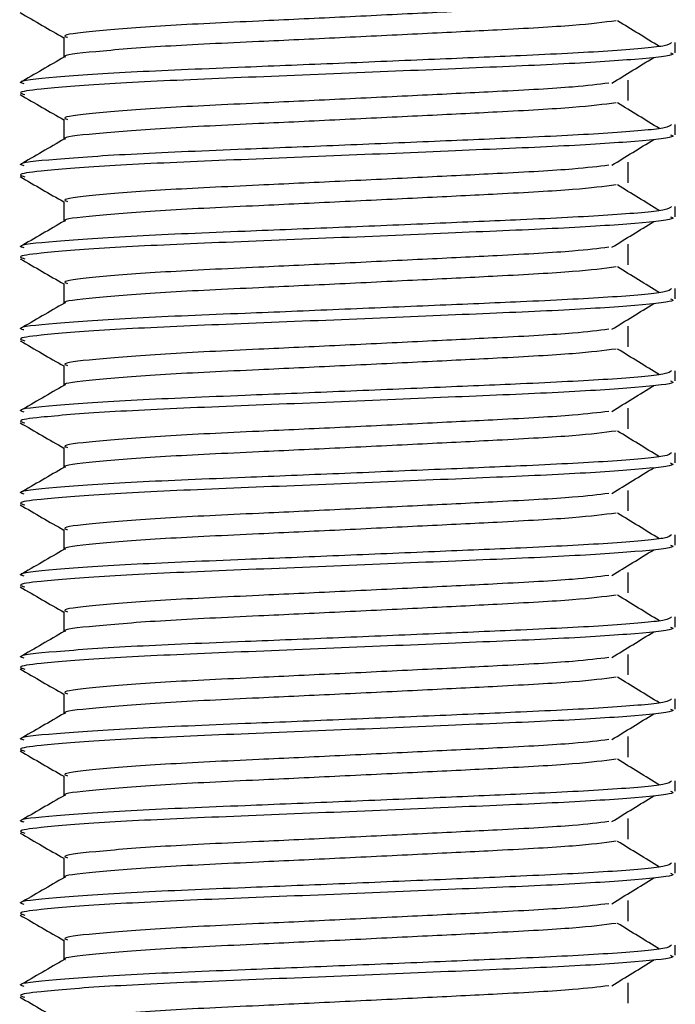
# Model space of a CAD drawing. Header units: millimetres. Extents: x 0 to 420, y 0 to 297.
# Tile 33 of 105: x 179.482 to 180.282, y 199.197 to 200.397. Entities that reach past the tile are written whole.
import ezdxf

# ---------------------------------------------------------------- set-up
doc = ezdxf.new("R2010")
doc.units = ezdxf.units.MM

msp = doc.modelspace()

# ---------------------------------------------------------------- linework, layer by layer
at = {"color": 7, "linetype": 'Continuous', "lineweight": 25}
for p, q in [((179.53608, 200.37579), (179.53608, 200.35131)), ((180.28195, 200.35696), (180.28195, 200.36944)), ((180.22437, 200.29856), (180.22437, 200.32356)), ((179.53608, 200.27579), (179.53608, 200.25131)), ((180.28195, 200.25696), (180.28195, 200.26944)), ((180.22437, 200.19856), (180.22437, 200.22356)), ((179.53608, 200.17579), (179.53608, 200.15131)), ((180.28195, 200.15696), (180.28195, 200.16944)), ((180.22437, 200.09856), (180.22437, 200.12356)), ((179.53608, 200.07579), (179.53608, 200.05131)), ((180.28195, 200.05696), (180.28195, 200.06944)), ((180.22437, 199.99856), (180.22437, 200.02356)), ((179.53608, 199.97579), (179.53608, 199.95131)), ((180.28195, 199.95696), (180.28195, 199.96944)), ((180.22437, 199.89856), (180.22437, 199.92356)), ((179.53608, 199.87579), (179.53608, 199.85131)), ((180.28195, 199.85696), (180.28195, 199.86944)), ((180.22437, 199.79856), (180.22437, 199.82356)), ((179.53608, 199.77579), (179.53608, 199.75131)), ((180.28195, 199.75696), (180.28195, 199.76944)), ((180.22437, 199.69856), (180.22437, 199.72356)), ((179.53608, 199.67579), (179.53608, 199.65131)), ((180.28195, 199.65696), (180.28195, 199.66944)), ((180.22437, 199.59856), (180.22437, 199.62356)), ((179.53608, 199.57579), (179.53608, 199.55131)), ((180.28195, 199.55696), (180.28195, 199.56944)), ((180.22437, 199.49856), (180.22437, 199.52356)), ((179.53608, 199.47579), (179.53608, 199.45131)), ((180.28195, 199.45696), (180.28195, 199.46944)), ((180.22437, 199.39856), (180.22437, 199.42356)), ((179.53608, 199.37579), (179.53608, 199.35131)), ((180.28195, 199.35696), (180.28195, 199.36944)), ((180.22437, 199.29856), (180.22437, 199.32356)), ((179.53608, 199.27579), (179.53608, 199.25131)), ((180.28195, 199.25696), (180.28195, 199.26944)), ((180.22437, 199.19856), (180.22437, 199.22356))]:
    msp.add_line(p, q, dxfattribs=at)
for points, knots in [([(180.20069, 200.41986), (180.18795, 200.41826), (180.15906, 200.41462), (180.07424, 200.41), (179.97448, 200.40508), (179.87319, 200.40015), (179.76292, 200.39495), (179.6527, 200.38985), (179.57063, 200.38314), (179.53231, 200.3787), (179.53937, 200.3762), (179.54076, 200.37571)], [0, 0, 0, 0, 0.1028652, 0.233268, 0.3371731, 0.4438505, 0.5487917, 0.6853047, 0.8274414, 0.9661113, 1, 1, 1, 1]), ([(179.4829, 200.40595), (179.49194, 200.40072), (179.50967, 200.39046), (179.5274, 200.3802), (179.53608, 200.37517)], [0, 0, 0, 0, 0.5102373, 1, 1, 1, 1]), ([(180.20994, 200.39585), (180.19475, 200.39391), (180.16366, 200.38993), (180.07442, 200.385), (179.97444, 200.38008), (179.87319, 200.37515), (179.76296, 200.36995), (179.65245, 200.36486), (179.57161, 200.35814), (179.53324, 200.35406), (179.53817, 200.35193), (179.53846, 200.35181)], [0, 0, 0, 0, 0.1249493, 0.2558292, 0.3601144, 0.4671821, 0.5725071, 0.7095196, 0.8521762, 0.9913534, 1, 1, 1, 1]), ([(180.26253, 200.36452), (180.25403, 200.36974), (180.23702, 200.38018), (180.21997, 200.39062), (180.21145, 200.39583)], [0, 0, 0, 0, 0.50001003, 1, 1, 1, 1]), ([(180.27717, 200.36944), (180.27609, 200.36802), (180.27356, 200.36469), (180.20698, 200.35879), (180.10533, 200.35375), (179.98871, 200.34883), (179.87188, 200.3439), (179.74426, 200.3387), (179.61684, 200.33361), (179.52188, 200.32689), (179.47757, 200.32244), (179.48579, 200.31993), (179.48744, 200.31943)], [0, 0, 0, 0, 0.08848308, 0.20787331, 0.32292323, 0.41459405, 0.50870798, 0.60129187, 0.72173315, 0.84713038, 0.96947255, 1, 1, 1, 1]), ([(180.27605, 200.35696), (180.27763, 200.35633), (180.28392, 200.35383), (180.23885, 200.34883), (180.14623, 200.34286), (180.01473, 200.33749), (179.86406, 200.331), (179.71284, 200.32511), (179.58344, 200.31922), (179.50882, 200.31306), (179.47812, 200.30895), (179.48604, 200.30667), (179.48888, 200.30585)], [0, 0, 0, 0, 0.0392666, 0.1562284, 0.2718014, 0.3845301, 0.5018235, 0.621601, 0.7409455, 0.8637639, 0.9510971, 1, 1, 1, 1]), ([(179.53696, 200.35182), (179.52792, 200.34659), (179.50984, 200.33612), (179.49175, 200.32566), (179.4827, 200.32042)], [0, 0, 0, 0, 0.4999318, 1, 1, 1, 1]), ([(180.20454, 200.31984), (180.21305, 200.32506), (180.23005, 200.3355), (180.2471, 200.34594), (180.25563, 200.35116)], [0, 0, 0, 0, 0.4999887, 1, 1, 1, 1]), ([(180.20069, 200.31986), (180.18795, 200.31826), (180.15906, 200.31462), (180.07424, 200.31), (179.97448, 200.30508), (179.87319, 200.30015), (179.76292, 200.29495), (179.6527, 200.28985), (179.57063, 200.28314), (179.53231, 200.2787), (179.53937, 200.2762), (179.54076, 200.27571)], [0, 0, 0, 0, 0.1028652, 0.233268, 0.3371731, 0.4438505, 0.5487917, 0.6853047, 0.8274414, 0.9661113, 1, 1, 1, 1]), ([(179.4829, 200.30595), (179.49194, 200.30072), (179.50967, 200.29046), (179.5274, 200.2802), (179.53608, 200.27517)], [0, 0, 0, 0, 0.5102373, 1, 1, 1, 1]), ([(180.20994, 200.29585), (180.19475, 200.29391), (180.16366, 200.28993), (180.07442, 200.285), (179.97444, 200.28008), (179.87319, 200.27515), (179.76296, 200.26995), (179.65245, 200.26486), (179.57161, 200.25814), (179.53324, 200.25406), (179.53817, 200.25193), (179.53846, 200.25181)], [0, 0, 0, 0, 0.1249493, 0.2558292, 0.3601144, 0.4671821, 0.5725071, 0.7095196, 0.8521762, 0.9913534, 1, 1, 1, 1]), ([(180.26253, 200.26452), (180.25403, 200.26974), (180.23702, 200.28018), (180.21997, 200.29062), (180.21145, 200.29583)], [0, 0, 0, 0, 0.50001, 1, 1, 1, 1]), ([(180.27717, 200.26944), (180.27609, 200.26802), (180.27356, 200.26469), (180.20698, 200.25879), (180.10533, 200.25375), (179.98871, 200.24883), (179.87188, 200.2439), (179.74426, 200.2387), (179.61684, 200.23361), (179.52188, 200.22689), (179.47757, 200.22244), (179.48579, 200.21993), (179.48744, 200.21943)], [0, 0, 0, 0, 0.0884831, 0.2078733, 0.3229232, 0.4145941, 0.508708, 0.6012919, 0.7217331, 0.8471304, 0.9694726, 1, 1, 1, 1]), ([(180.27605, 200.25696), (180.27763, 200.25633), (180.28392, 200.25383), (180.23885, 200.24883), (180.14623, 200.24286), (180.01473, 200.23749), (179.86406, 200.231), (179.71284, 200.22511), (179.58344, 200.21922), (179.50882, 200.21306), (179.47812, 200.20895), (179.48604, 200.20667), (179.48888, 200.20585)], [0, 0, 0, 0, 0.0392666, 0.1562284, 0.2718014, 0.3845301, 0.5018235, 0.621601, 0.7409455, 0.8637639, 0.9510971, 1, 1, 1, 1]), ([(179.53696, 200.25182), (179.52792, 200.24659), (179.50984, 200.23612), (179.49175, 200.22566), (179.4827, 200.22042)], [0, 0, 0, 0, 0.49993182, 1, 1, 1, 1]), ([(180.20454, 200.21984), (180.21305, 200.22506), (180.23005, 200.2355), (180.2471, 200.24594), (180.25563, 200.25116)], [0, 0, 0, 0, 0.4999887, 1, 1, 1, 1]), ([(180.20069, 200.21986), (180.18795, 200.21826), (180.15906, 200.21462), (180.07424, 200.21), (179.97448, 200.20508), (179.87319, 200.20015), (179.76292, 200.19495), (179.6527, 200.18985), (179.57063, 200.18314), (179.53231, 200.1787), (179.53937, 200.1762), (179.54076, 200.17571)], [0, 0, 0, 0, 0.1028652, 0.233268, 0.3371731, 0.4438505, 0.5487917, 0.6853047, 0.8274414, 0.9661113, 1, 1, 1, 1]), ([(179.4829, 200.20595), (179.49194, 200.20072), (179.50967, 200.19046), (179.5274, 200.1802), (179.53608, 200.17517)], [0, 0, 0, 0, 0.5102373, 1, 1, 1, 1]), ([(180.20994, 200.19585), (180.19475, 200.19391), (180.16366, 200.18993), (180.07442, 200.185), (179.97444, 200.18008), (179.87319, 200.17515), (179.76296, 200.16995), (179.65245, 200.16486), (179.57161, 200.15814), (179.53324, 200.15406), (179.53817, 200.15193), (179.53846, 200.15181)], [0, 0, 0, 0, 0.1249493, 0.2558292, 0.3601144, 0.4671821, 0.5725071, 0.7095196, 0.8521762, 0.9913534, 1, 1, 1, 1]), ([(180.26253, 200.16452), (180.25403, 200.16974), (180.23702, 200.18018), (180.21997, 200.19062), (180.21145, 200.19583)], [0, 0, 0, 0, 0.50001, 1, 1, 1, 1]), ([(180.27717, 200.16944), (180.27609, 200.16802), (180.27356, 200.16469), (180.20698, 200.15879), (180.10533, 200.15375), (179.98871, 200.14883), (179.87188, 200.1439), (179.74426, 200.1387), (179.61684, 200.13361), (179.52188, 200.12689), (179.47757, 200.12244), (179.48579, 200.11993), (179.48744, 200.11943)], [0, 0, 0, 0, 0.0884831, 0.2078733, 0.3229232, 0.4145941, 0.508708, 0.6012919, 0.7217331, 0.8471304, 0.9694726, 1, 1, 1, 1]), ([(179.53696, 200.15182), (179.52792, 200.14659), (179.50984, 200.13612), (179.49175, 200.12566), (179.4827, 200.12042)], [0, 0, 0, 0, 0.49993182, 1, 1, 1, 1]), ([(180.27605, 200.15696), (180.27763, 200.15633), (180.28392, 200.15383), (180.23885, 200.14883), (180.14623, 200.14286), (180.01473, 200.13749), (179.86406, 200.131), (179.71284, 200.12511), (179.58344, 200.11922), (179.50882, 200.11306), (179.47812, 200.10895), (179.48604, 200.10667), (179.48888, 200.10585)], [0, 0, 0, 0, 0.0392666, 0.1562284, 0.2718014, 0.3845301, 0.5018235, 0.621601, 0.7409455, 0.8637639, 0.9510971, 1, 1, 1, 1]), ([(180.20454, 200.11984), (180.21305, 200.12506), (180.23005, 200.1355), (180.2471, 200.14594), (180.25563, 200.15116)], [0, 0, 0, 0, 0.49998865, 1, 1, 1, 1]), ([(180.20069, 200.11986), (180.18795, 200.11826), (180.15906, 200.11462), (180.07424, 200.11), (179.97448, 200.10508), (179.87319, 200.10015), (179.76292, 200.09495), (179.6527, 200.08985), (179.57063, 200.08314), (179.53231, 200.0787), (179.53937, 200.0762), (179.54076, 200.07571)], [0, 0, 0, 0, 0.1028652, 0.233268, 0.3371731, 0.4438505, 0.5487917, 0.6853047, 0.8274414, 0.9661113, 1, 1, 1, 1]), ([(179.4829, 200.10595), (179.49194, 200.10072), (179.50967, 200.09046), (179.5274, 200.0802), (179.53608, 200.07517)], [0, 0, 0, 0, 0.5102373, 1, 1, 1, 1]), ([(180.20994, 200.09585), (180.19475, 200.09391), (180.16366, 200.08993), (180.07442, 200.085), (179.97444, 200.08008), (179.87319, 200.07515), (179.76296, 200.06995), (179.65245, 200.06486), (179.57161, 200.05814), (179.53324, 200.05406), (179.53817, 200.05193), (179.53846, 200.05181)], [0, 0, 0, 0, 0.1249493, 0.2558292, 0.3601144, 0.4671821, 0.5725071, 0.7095196, 0.8521762, 0.9913534, 1, 1, 1, 1]), ([(180.26253, 200.06452), (180.25403, 200.06974), (180.23702, 200.08018), (180.21997, 200.09062), (180.21145, 200.09583)], [0, 0, 0, 0, 0.50001, 1, 1, 1, 1]), ([(180.27717, 200.06944), (180.27609, 200.06802), (180.27356, 200.06469), (180.20698, 200.05879), (180.10533, 200.05375), (179.98871, 200.04883), (179.87188, 200.0439), (179.74426, 200.0387), (179.61684, 200.03361), (179.52188, 200.02689), (179.47757, 200.02244), (179.48579, 200.01993), (179.48744, 200.01943)], [0, 0, 0, 0, 0.0884831, 0.2078733, 0.3229232, 0.4145941, 0.508708, 0.6012919, 0.7217331, 0.8471304, 0.9694726, 1, 1, 1, 1]), ([(180.27605, 200.05696), (180.27763, 200.05633), (180.28392, 200.05383), (180.23885, 200.04883), (180.14623, 200.04286), (180.01473, 200.03749), (179.86406, 200.031), (179.71284, 200.02511), (179.58344, 200.01922), (179.50882, 200.01306), (179.47812, 200.00895), (179.48604, 200.00667), (179.48888, 200.00585)], [0, 0, 0, 0, 0.0392666, 0.1562284, 0.2718014, 0.3845301, 0.5018235, 0.621601, 0.7409455, 0.8637639, 0.9510971, 1, 1, 1, 1]), ([(179.53696, 200.05182), (179.52792, 200.04659), (179.50984, 200.03612), (179.49175, 200.02566), (179.4827, 200.02042)], [0, 0, 0, 0, 0.49993182, 1, 1, 1, 1]), ([(180.20454, 200.01984), (180.21305, 200.02506), (180.23005, 200.0355), (180.2471, 200.04594), (180.25563, 200.05116)], [0, 0, 0, 0, 0.4999887, 1, 1, 1, 1]), ([(180.20069, 200.01986), (180.18795, 200.01826), (180.15906, 200.01462), (180.07424, 200.01), (179.97448, 200.00508), (179.87319, 200.00015), (179.76292, 199.99495), (179.6527, 199.98985), (179.57063, 199.98314), (179.53231, 199.9787), (179.53937, 199.9762), (179.54076, 199.97571)], [0, 0, 0, 0, 0.1028652, 0.233268, 0.3371731, 0.4438505, 0.5487917, 0.6853047, 0.8274414, 0.9661113, 1, 1, 1, 1]), ([(179.4829, 200.00595), (179.49194, 200.00072), (179.50967, 199.99046), (179.5274, 199.9802), (179.53608, 199.97517)], [0, 0, 0, 0, 0.5102373, 1, 1, 1, 1]), ([(180.20994, 199.99585), (180.19475, 199.99391), (180.16366, 199.98993), (180.07442, 199.985), (179.97444, 199.98008), (179.87319, 199.97515), (179.76296, 199.96995), (179.65245, 199.96486), (179.57161, 199.95814), (179.53324, 199.95406), (179.53817, 199.95193), (179.53846, 199.95181)], [0, 0, 0, 0, 0.1249493, 0.2558292, 0.3601144, 0.4671821, 0.5725071, 0.7095196, 0.8521762, 0.9913534, 1, 1, 1, 1]), ([(180.26253, 199.96452), (180.25403, 199.96974), (180.23702, 199.98018), (180.21997, 199.99062), (180.21145, 199.99583)], [0, 0, 0, 0, 0.50001, 1, 1, 1, 1]), ([(180.27717, 199.96944), (180.27609, 199.96802), (180.27356, 199.96469), (180.20698, 199.95879), (180.10533, 199.95375), (179.98871, 199.94883), (179.87188, 199.9439), (179.74426, 199.9387), (179.61684, 199.93361), (179.52188, 199.92689), (179.47757, 199.92244), (179.48579, 199.91993), (179.48744, 199.91943)], [0, 0, 0, 0, 0.08848308, 0.20787331, 0.32292323, 0.41459405, 0.50870798, 0.60129187, 0.72173315, 0.84713038, 0.96947255, 1, 1, 1, 1]), ([(180.27605, 199.95696), (180.27763, 199.95633), (180.28392, 199.95383), (180.23885, 199.94883), (180.14623, 199.94286), (180.01473, 199.93749), (179.86406, 199.931), (179.71284, 199.92511), (179.58344, 199.91922), (179.50882, 199.91306), (179.47812, 199.90895), (179.48604, 199.90667), (179.48888, 199.90585)], [0, 0, 0, 0, 0.0392666, 0.1562284, 0.2718014, 0.3845301, 0.5018235, 0.621601, 0.7409455, 0.8637639, 0.9510971, 1, 1, 1, 1]), ([(179.53696, 199.95182), (179.52792, 199.94659), (179.50984, 199.93612), (179.49175, 199.92566), (179.4827, 199.92042)], [0, 0, 0, 0, 0.4999318, 1, 1, 1, 1]), ([(180.20454, 199.91984), (180.21305, 199.92506), (180.23005, 199.9355), (180.2471, 199.94594), (180.25563, 199.95116)], [0, 0, 0, 0, 0.4999887, 1, 1, 1, 1]), ([(180.20069, 199.91986), (180.18795, 199.91826), (180.15906, 199.91462), (180.07424, 199.91), (179.97448, 199.90508), (179.87319, 199.90015), (179.76292, 199.89495), (179.6527, 199.88985), (179.57063, 199.88314), (179.53231, 199.8787), (179.53937, 199.8762), (179.54076, 199.87571)], [0, 0, 0, 0, 0.1028652, 0.233268, 0.3371731, 0.4438505, 0.5487917, 0.6853047, 0.8274414, 0.9661113, 1, 1, 1, 1]), ([(179.4829, 199.90595), (179.49194, 199.90072), (179.50967, 199.89046), (179.5274, 199.8802), (179.53608, 199.87517)], [0, 0, 0, 0, 0.5102373, 1, 1, 1, 1]), ([(180.20994, 199.89585), (180.19475, 199.89391), (180.16366, 199.88993), (180.07442, 199.885), (179.97444, 199.88008), (179.87319, 199.87515), (179.76296, 199.86995), (179.65245, 199.86486), (179.57161, 199.85814), (179.53324, 199.85406), (179.53817, 199.85193), (179.53846, 199.85181)], [0, 0, 0, 0, 0.1249493, 0.2558292, 0.3601144, 0.4671821, 0.5725071, 0.7095196, 0.8521762, 0.9913534, 1, 1, 1, 1]), ([(180.26253, 199.86452), (180.25403, 199.86974), (180.23702, 199.88018), (180.21997, 199.89062), (180.21145, 199.89583)], [0, 0, 0, 0, 0.50001003, 1, 1, 1, 1]), ([(180.27717, 199.86944), (180.27609, 199.86802), (180.27356, 199.86469), (180.20698, 199.85879), (180.10533, 199.85375), (179.98871, 199.84883), (179.87188, 199.8439), (179.74426, 199.8387), (179.61684, 199.83361), (179.52188, 199.82689), (179.47757, 199.82244), (179.48579, 199.81993), (179.48744, 199.81943)], [0, 0, 0, 0, 0.0884831, 0.2078733, 0.3229232, 0.4145941, 0.508708, 0.6012919, 0.7217331, 0.8471304, 0.9694726, 1, 1, 1, 1]), ([(179.53696, 199.85182), (179.52792, 199.84659), (179.50984, 199.83612), (179.49175, 199.82566), (179.4827, 199.82042)], [0, 0, 0, 0, 0.4999318, 1, 1, 1, 1]), ([(180.27605, 199.85696), (180.27763, 199.85633), (180.28392, 199.85383), (180.23885, 199.84883), (180.14623, 199.84286), (180.01473, 199.83749), (179.86406, 199.831), (179.71284, 199.82511), (179.58344, 199.81922), (179.50882, 199.81306), (179.47812, 199.80895), (179.48604, 199.80667), (179.48888, 199.80585)], [0, 0, 0, 0, 0.0392666, 0.1562284, 0.2718014, 0.3845301, 0.5018235, 0.621601, 0.7409455, 0.8637639, 0.9510971, 1, 1, 1, 1]), ([(180.20454, 199.81984), (180.21305, 199.82506), (180.23005, 199.8355), (180.2471, 199.84594), (180.25563, 199.85116)], [0, 0, 0, 0, 0.4999887, 1, 1, 1, 1]), ([(180.20069, 199.81986), (180.18795, 199.81826), (180.15906, 199.81462), (180.07424, 199.81), (179.97448, 199.80508), (179.87319, 199.80015), (179.76292, 199.79495), (179.6527, 199.78985), (179.57063, 199.78314), (179.53231, 199.7787), (179.53937, 199.7762), (179.54076, 199.77571)], [0, 0, 0, 0, 0.1028652, 0.233268, 0.3371731, 0.4438505, 0.5487917, 0.6853047, 0.8274414, 0.9661113, 1, 1, 1, 1]), ([(179.4829, 199.80595), (179.49194, 199.80072), (179.50967, 199.79046), (179.5274, 199.7802), (179.53608, 199.77517)], [0, 0, 0, 0, 0.5102373, 1, 1, 1, 1]), ([(180.20994, 199.79585), (180.19475, 199.79391), (180.16366, 199.78993), (180.07442, 199.785), (179.97444, 199.78008), (179.87319, 199.77515), (179.76296, 199.76995), (179.65245, 199.76486), (179.57161, 199.75814), (179.53324, 199.75406), (179.53817, 199.75193), (179.53846, 199.75181)], [0, 0, 0, 0, 0.1249493, 0.2558292, 0.3601144, 0.4671821, 0.5725071, 0.7095196, 0.8521762, 0.9913534, 1, 1, 1, 1]), ([(180.26253, 199.76452), (180.25403, 199.76974), (180.23702, 199.78018), (180.21997, 199.79062), (180.21145, 199.79583)], [0, 0, 0, 0, 0.50001, 1, 1, 1, 1]), ([(180.27717, 199.76944), (180.27609, 199.76802), (180.27356, 199.76469), (180.20698, 199.75879), (180.10533, 199.75375), (179.98871, 199.74883), (179.87188, 199.7439), (179.74426, 199.7387), (179.61684, 199.73361), (179.52188, 199.72689), (179.47757, 199.72244), (179.48579, 199.71993), (179.48744, 199.71943)], [0, 0, 0, 0, 0.08848308, 0.20787331, 0.32292323, 0.41459405, 0.50870798, 0.60129187, 0.72173315, 0.84713038, 0.96947255, 1, 1, 1, 1]), ([(180.27605, 199.75696), (180.27763, 199.75633), (180.28392, 199.75383), (180.23885, 199.74883), (180.14623, 199.74286), (180.01473, 199.73749), (179.86406, 199.731), (179.71284, 199.72511), (179.58344, 199.71922), (179.50882, 199.71306), (179.47812, 199.70895), (179.48604, 199.70667), (179.48888, 199.70585)], [0, 0, 0, 0, 0.0392666, 0.1562284, 0.2718014, 0.3845301, 0.5018235, 0.621601, 0.7409455, 0.8637639, 0.9510971, 1, 1, 1, 1]), ([(179.53696, 199.75182), (179.52792, 199.74659), (179.50984, 199.73612), (179.49175, 199.72566), (179.4827, 199.72042)], [0, 0, 0, 0, 0.4999318, 1, 1, 1, 1]), ([(180.20454, 199.71984), (180.21305, 199.72506), (180.23005, 199.7355), (180.2471, 199.74594), (180.25563, 199.75116)], [0, 0, 0, 0, 0.49998865, 1, 1, 1, 1]), ([(180.20069, 199.71986), (180.18795, 199.71826), (180.15906, 199.71462), (180.07424, 199.71), (179.97448, 199.70508), (179.87319, 199.70015), (179.76292, 199.69495), (179.6527, 199.68985), (179.57063, 199.68314), (179.53231, 199.6787), (179.53937, 199.6762), (179.54076, 199.67571)], [0, 0, 0, 0, 0.1028652, 0.233268, 0.3371731, 0.4438505, 0.5487917, 0.6853047, 0.8274414, 0.9661113, 1, 1, 1, 1]), ([(179.4829, 199.70595), (179.49194, 199.70072), (179.50967, 199.69046), (179.5274, 199.6802), (179.53608, 199.67517)], [0, 0, 0, 0, 0.5102373, 1, 1, 1, 1]), ([(180.20994, 199.69585), (180.19475, 199.69391), (180.16366, 199.68993), (180.07442, 199.685), (179.97444, 199.68008), (179.87319, 199.67515), (179.76296, 199.66995), (179.65245, 199.66486), (179.57161, 199.65814), (179.53324, 199.65406), (179.53817, 199.65193), (179.53846, 199.65181)], [0, 0, 0, 0, 0.1249493, 0.2558292, 0.3601144, 0.4671821, 0.5725071, 0.7095196, 0.8521762, 0.9913534, 1, 1, 1, 1]), ([(180.26253, 199.66452), (180.25403, 199.66974), (180.23702, 199.68018), (180.21997, 199.69062), (180.21145, 199.69583)], [0, 0, 0, 0, 0.50001, 1, 1, 1, 1]), ([(180.27717, 199.66944), (180.27609, 199.66802), (180.27356, 199.66469), (180.20698, 199.65879), (180.10533, 199.65375), (179.98871, 199.64883), (179.87188, 199.6439), (179.74426, 199.6387), (179.61684, 199.63361), (179.52188, 199.62689), (179.47757, 199.62244), (179.48579, 199.61993), (179.48744, 199.61943)], [0, 0, 0, 0, 0.08848308, 0.20787331, 0.32292323, 0.41459405, 0.50870798, 0.60129187, 0.72173315, 0.84713038, 0.96947255, 1, 1, 1, 1]), ([(180.27605, 199.65696), (180.27763, 199.65633), (180.28392, 199.65383), (180.23885, 199.64883), (180.14623, 199.64286), (180.01473, 199.63749), (179.86406, 199.631), (179.71284, 199.62511), (179.58344, 199.61922), (179.50882, 199.61306), (179.47812, 199.60895), (179.48604, 199.60667), (179.48888, 199.60585)], [0, 0, 0, 0, 0.0392666, 0.1562284, 0.2718014, 0.3845301, 0.5018235, 0.621601, 0.7409455, 0.8637639, 0.9510971, 1, 1, 1, 1]), ([(179.53696, 199.65182), (179.52792, 199.64659), (179.50984, 199.63612), (179.49175, 199.62566), (179.4827, 199.62042)], [0, 0, 0, 0, 0.4999318, 1, 1, 1, 1]), ([(180.20454, 199.61984), (180.21305, 199.62506), (180.23005, 199.6355), (180.2471, 199.64594), (180.25563, 199.65116)], [0, 0, 0, 0, 0.4999887, 1, 1, 1, 1]), ([(180.20069, 199.61986), (180.18795, 199.61826), (180.15906, 199.61462), (180.07424, 199.61), (179.97448, 199.60508), (179.87319, 199.60015), (179.76292, 199.59495), (179.6527, 199.58985), (179.57063, 199.58314), (179.53231, 199.5787), (179.53937, 199.5762), (179.54076, 199.57571)], [0, 0, 0, 0, 0.1028652, 0.233268, 0.3371731, 0.4438505, 0.5487917, 0.6853047, 0.8274414, 0.9661113, 1, 1, 1, 1]), ([(179.4829, 199.60595), (179.49194, 199.60072), (179.50967, 199.59046), (179.5274, 199.5802), (179.53608, 199.57517)], [0, 0, 0, 0, 0.5102373, 1, 1, 1, 1]), ([(180.20994, 199.59585), (180.19475, 199.59391), (180.16366, 199.58993), (180.07442, 199.585), (179.97444, 199.58008), (179.87319, 199.57515), (179.76296, 199.56995), (179.65245, 199.56486), (179.57161, 199.55814), (179.53324, 199.55406), (179.53817, 199.55193), (179.53846, 199.55181)], [0, 0, 0, 0, 0.1249493, 0.2558292, 0.3601144, 0.4671821, 0.5725071, 0.7095196, 0.8521762, 0.9913534, 1, 1, 1, 1]), ([(180.26253, 199.56452), (180.25403, 199.56974), (180.23702, 199.58018), (180.21997, 199.59062), (180.21145, 199.59583)], [0, 0, 0, 0, 0.50001, 1, 1, 1, 1]), ([(180.27717, 199.56944), (180.27609, 199.56802), (180.27356, 199.56469), (180.20698, 199.55879), (180.10533, 199.55375), (179.98871, 199.54883), (179.87188, 199.5439), (179.74426, 199.5387), (179.61684, 199.53361), (179.52188, 199.52689), (179.47757, 199.52244), (179.48579, 199.51993), (179.48744, 199.51943)], [0, 0, 0, 0, 0.0884831, 0.2078733, 0.3229232, 0.4145941, 0.508708, 0.6012919, 0.7217331, 0.8471304, 0.9694726, 1, 1, 1, 1]), ([(179.53696, 199.55182), (179.52792, 199.54659), (179.50984, 199.53612), (179.49175, 199.52566), (179.4827, 199.52042)], [0, 0, 0, 0, 0.49993182, 1, 1, 1, 1]), ([(180.27605, 199.55696), (180.27763, 199.55633), (180.28392, 199.55383), (180.23885, 199.54883), (180.14623, 199.54286), (180.01473, 199.53749), (179.86406, 199.531), (179.71284, 199.52511), (179.58344, 199.51922), (179.50882, 199.51306), (179.47812, 199.50895), (179.48604, 199.50667), (179.48888, 199.50585)], [0, 0, 0, 0, 0.0392666, 0.1562284, 0.2718014, 0.3845301, 0.5018235, 0.621601, 0.7409455, 0.8637639, 0.9510971, 1, 1, 1, 1]), ([(180.20454, 199.51984), (180.21305, 199.52506), (180.23005, 199.5355), (180.2471, 199.54594), (180.25563, 199.55116)], [0, 0, 0, 0, 0.4999887, 1, 1, 1, 1]), ([(180.20069, 199.51986), (180.18795, 199.51826), (180.15906, 199.51462), (180.07424, 199.51), (179.97448, 199.50508), (179.87319, 199.50015), (179.76292, 199.49495), (179.6527, 199.48985), (179.57063, 199.48314), (179.53231, 199.4787), (179.53937, 199.4762), (179.54076, 199.47571)], [0, 0, 0, 0, 0.1028652, 0.233268, 0.3371731, 0.4438505, 0.5487917, 0.6853047, 0.8274414, 0.9661113, 1, 1, 1, 1]), ([(179.4829, 199.50595), (179.49194, 199.50072), (179.50967, 199.49046), (179.5274, 199.4802), (179.53608, 199.47517)], [0, 0, 0, 0, 0.5102373, 1, 1, 1, 1]), ([(180.20994, 199.49585), (180.19475, 199.49391), (180.16366, 199.48993), (180.07442, 199.485), (179.97444, 199.48008), (179.87319, 199.47515), (179.76296, 199.46995), (179.65245, 199.46486), (179.57161, 199.45814), (179.53324, 199.45406), (179.53817, 199.45193), (179.53846, 199.45181)], [0, 0, 0, 0, 0.1249493, 0.2558292, 0.3601144, 0.4671821, 0.5725071, 0.7095196, 0.8521762, 0.9913534, 1, 1, 1, 1]), ([(180.26253, 199.46452), (180.25403, 199.46974), (180.23702, 199.48018), (180.21997, 199.49062), (180.21145, 199.49583)], [0, 0, 0, 0, 0.50001003, 1, 1, 1, 1]), ([(180.27717, 199.46944), (180.27609, 199.46802), (180.27356, 199.46469), (180.20698, 199.45879), (180.10533, 199.45375), (179.98871, 199.44883), (179.87188, 199.4439), (179.74426, 199.4387), (179.61684, 199.43361), (179.52188, 199.42689), (179.47757, 199.42244), (179.48579, 199.41993), (179.48744, 199.41943)], [0, 0, 0, 0, 0.0884831, 0.2078733, 0.3229232, 0.4145941, 0.508708, 0.6012919, 0.7217331, 0.8471304, 0.9694726, 1, 1, 1, 1]), ([(180.27605, 199.45696), (180.27763, 199.45633), (180.28392, 199.45383), (180.23885, 199.44883), (180.14623, 199.44286), (180.01473, 199.43749), (179.86406, 199.431), (179.71284, 199.42511), (179.58344, 199.41922), (179.50882, 199.41306), (179.47812, 199.40895), (179.48604, 199.40667), (179.48888, 199.40585)], [0, 0, 0, 0, 0.0392666, 0.1562284, 0.2718014, 0.3845301, 0.5018235, 0.621601, 0.7409455, 0.8637639, 0.9510971, 1, 1, 1, 1]), ([(179.53696, 199.45182), (179.52792, 199.44659), (179.50984, 199.43612), (179.49175, 199.42566), (179.4827, 199.42042)], [0, 0, 0, 0, 0.49993182, 1, 1, 1, 1]), ([(180.20454, 199.41984), (180.21305, 199.42506), (180.23005, 199.4355), (180.2471, 199.44594), (180.25563, 199.45116)], [0, 0, 0, 0, 0.49998865, 1, 1, 1, 1]), ([(180.20069, 199.41986), (180.18795, 199.41826), (180.15906, 199.41462), (180.07424, 199.41), (179.97448, 199.40508), (179.87319, 199.40015), (179.76292, 199.39495), (179.6527, 199.38985), (179.57063, 199.38314), (179.53231, 199.3787), (179.53937, 199.3762), (179.54076, 199.37571)], [0, 0, 0, 0, 0.1028652, 0.233268, 0.3371731, 0.4438505, 0.5487917, 0.6853047, 0.8274414, 0.9661113, 1, 1, 1, 1]), ([(179.4829, 199.40595), (179.49194, 199.40072), (179.50967, 199.39046), (179.5274, 199.3802), (179.53608, 199.37517)], [0, 0, 0, 0, 0.5102373, 1, 1, 1, 1]), ([(180.20994, 199.39585), (180.19475, 199.39391), (180.16366, 199.38993), (180.07442, 199.385), (179.97444, 199.38008), (179.87319, 199.37515), (179.76296, 199.36995), (179.65245, 199.36486), (179.57161, 199.35814), (179.53324, 199.35406), (179.53817, 199.35193), (179.53846, 199.35181)], [0, 0, 0, 0, 0.12494928, 0.25582918, 0.3601144, 0.46718207, 0.57250713, 0.70951956, 0.8521762, 0.99135341, 1, 1, 1, 1]), ([(180.26253, 199.36452), (180.25403, 199.36974), (180.23702, 199.38018), (180.21997, 199.39062), (180.21145, 199.39583)], [0, 0, 0, 0, 0.50001, 1, 1, 1, 1]), ([(180.27717, 199.36944), (180.27609, 199.36802), (180.27356, 199.36469), (180.20698, 199.35879), (180.10533, 199.35375), (179.98871, 199.34883), (179.87188, 199.3439), (179.74426, 199.3387), (179.61684, 199.33361), (179.52188, 199.32689), (179.47757, 199.32244), (179.48579, 199.31993), (179.48744, 199.31943)], [0, 0, 0, 0, 0.0884831, 0.2078733, 0.3229232, 0.4145941, 0.508708, 0.6012919, 0.7217331, 0.8471304, 0.9694726, 1, 1, 1, 1]), ([(180.27605, 199.35696), (180.27763, 199.35633), (180.28392, 199.35383), (180.23885, 199.34883), (180.14623, 199.34286), (180.01473, 199.33749), (179.86406, 199.331), (179.71284, 199.32511), (179.58344, 199.31922), (179.50882, 199.31306), (179.47812, 199.30895), (179.48604, 199.30667), (179.48888, 199.30585)], [0, 0, 0, 0, 0.0392666, 0.1562284, 0.2718014, 0.3845301, 0.5018235, 0.621601, 0.7409455, 0.8637639, 0.9510971, 1, 1, 1, 1]), ([(179.53696, 199.35182), (179.52792, 199.34659), (179.50984, 199.33612), (179.49175, 199.32566), (179.4827, 199.32042)], [0, 0, 0, 0, 0.49993182, 1, 1, 1, 1]), ([(180.20454, 199.31984), (180.21305, 199.32506), (180.23005, 199.3355), (180.2471, 199.34594), (180.25563, 199.35116)], [0, 0, 0, 0, 0.4999887, 1, 1, 1, 1]), ([(180.20069, 199.31986), (180.18795, 199.31826), (180.15906, 199.31462), (180.07424, 199.31), (179.97448, 199.30508), (179.87319, 199.30015), (179.76292, 199.29495), (179.6527, 199.28985), (179.57063, 199.28314), (179.53231, 199.2787), (179.53937, 199.2762), (179.54076, 199.27571)], [0, 0, 0, 0, 0.1028652, 0.233268, 0.3371731, 0.4438505, 0.5487917, 0.6853047, 0.8274414, 0.9661113, 1, 1, 1, 1]), ([(179.4829, 199.30595), (179.49194, 199.30072), (179.50967, 199.29046), (179.5274, 199.2802), (179.53608, 199.27517)], [0, 0, 0, 0, 0.5102373, 1, 1, 1, 1]), ([(180.20994, 199.29585), (180.19475, 199.29391), (180.16366, 199.28993), (180.07442, 199.285), (179.97444, 199.28008), (179.87319, 199.27515), (179.76296, 199.26995), (179.65245, 199.26486), (179.57161, 199.25814), (179.53324, 199.25406), (179.53817, 199.25193), (179.53846, 199.25181)], [0, 0, 0, 0, 0.12494928, 0.25582918, 0.3601144, 0.46718207, 0.57250713, 0.70951956, 0.8521762, 0.99135341, 1, 1, 1, 1]), ([(180.26253, 199.26452), (180.25403, 199.26974), (180.23702, 199.28018), (180.21997, 199.29062), (180.21145, 199.29583)], [0, 0, 0, 0, 0.50001, 1, 1, 1, 1]), ([(180.27717, 199.26944), (180.27609, 199.26802), (180.27356, 199.26469), (180.20698, 199.25879), (180.10533, 199.25375), (179.98871, 199.24883), (179.87188, 199.2439), (179.74426, 199.2387), (179.61684, 199.23361), (179.52188, 199.22689), (179.47757, 199.22244), (179.48579, 199.21993), (179.48744, 199.21943)], [0, 0, 0, 0, 0.0884831, 0.2078733, 0.3229232, 0.4145941, 0.508708, 0.6012919, 0.7217331, 0.8471304, 0.9694726, 1, 1, 1, 1]), ([(179.53696, 199.25182), (179.52792, 199.24659), (179.50984, 199.23612), (179.49175, 199.22566), (179.4827, 199.22042)], [0, 0, 0, 0, 0.4999318, 1, 1, 1, 1]), ([(180.27605, 199.25696), (180.27763, 199.25633), (180.28392, 199.25383), (180.23885, 199.24883), (180.14623, 199.24286), (180.01473, 199.23749), (179.86406, 199.231), (179.71284, 199.22511), (179.58344, 199.21922), (179.50882, 199.21306), (179.47812, 199.20895), (179.48604, 199.20667), (179.48888, 199.20585)], [0, 0, 0, 0, 0.0392666, 0.1562284, 0.2718014, 0.3845301, 0.5018235, 0.621601, 0.7409455, 0.8637639, 0.9510971, 1, 1, 1, 1]), ([(180.20454, 199.21984), (180.21305, 199.22506), (180.23005, 199.2355), (180.2471, 199.24594), (180.25563, 199.25116)], [0, 0, 0, 0, 0.49998865, 1, 1, 1, 1]), ([(180.20069, 199.21986), (180.18795, 199.21826), (180.15906, 199.21462), (180.07424, 199.21), (179.97448, 199.20508), (179.87319, 199.20015), (179.76292, 199.19495), (179.6527, 199.18985), (179.57063, 199.18314), (179.53231, 199.1787), (179.53937, 199.1762), (179.54076, 199.17571)], [0, 0, 0, 0, 0.10286515, 0.233268, 0.33717311, 0.44385053, 0.54879169, 0.68530472, 0.82744139, 0.9661113, 1, 1, 1, 1]), ([(179.4829, 199.20595), (179.49194, 199.20072), (179.50967, 199.19046), (179.5274, 199.1802), (179.53608, 199.17517)], [0, 0, 0, 0, 0.5102373, 1, 1, 1, 1])]:
    msp.add_open_spline(points, degree=3, knots=knots, dxfattribs=at)

doc.saveas('drawing.dxf')
